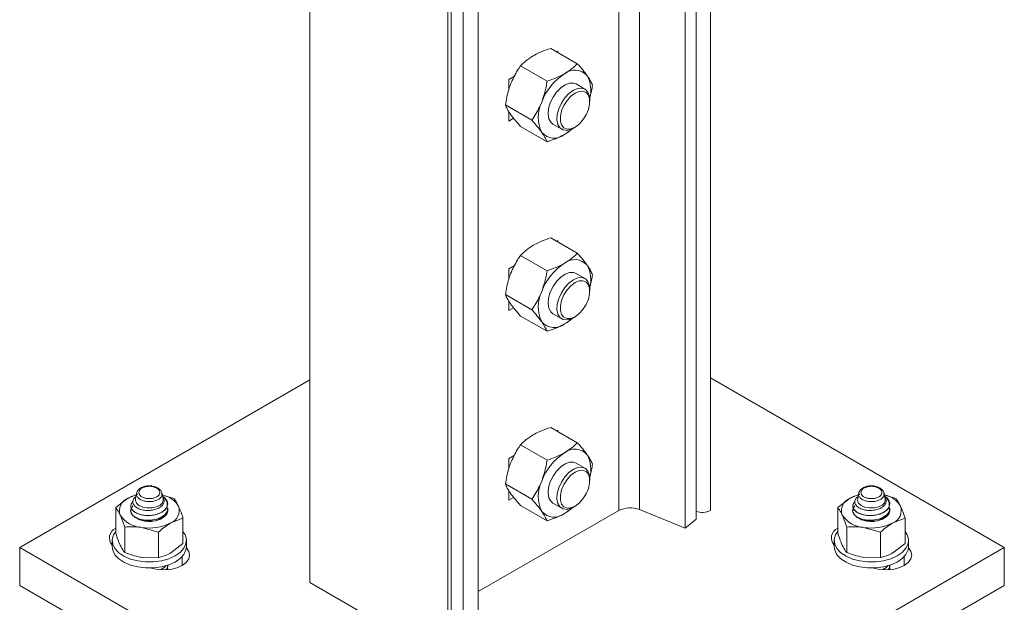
# Model space of a CAD drawing. Header units: millimetres. Extents: x 299 to 1025, y 4 to 1359.
# Tile 8 of 48: x 542 to 755, y 108 to 234. Entities that reach past the tile are written whole.
import ezdxf

# ---------------------------------------------------------------- set-up
doc = ezdxf.new("R2010")
doc.units = ezdxf.units.MM

msp = doc.modelspace()

# ---------------------------------------------------------------- linework, layer by layer
at = {"color": 7, "linetype": 'Continuous', "lineweight": 15}
for p, q in [((691.26, 128), (691.26, 506.31)), ((634.69, 95.34), (634.69, 322.16)), ((635.42, 96.36), (635.42, 322.32)), ((604.99, 112.48), (604.99, 318.13)), ((671.5, 127.98), (671.5, 291.28)), ((675.98, 128.2), (675.98, 291.51)), ((688.16, 126.1), (688.16, 289.41)), ((685.86, 124.21), (685.86, 287.52)), ((641.25, 261.77), (641.25, 98.46)), ((637.98, 260.44), (637.98, 97.13)), ((656.88, 227.56), (662.59, 224.26)), ((658.42, 226.98), (658.15, 226.83)), ((658.42, 226.67), (658.42, 226.98)), ((650.35, 223.79), (656.06, 220.49)), ((649.09, 221.6), (647.81, 220.86)), ((647.81, 220.86), (647.81, 218.7)), ((664.24, 218.78), (662.33, 219.88)), ((665.27, 216.08), (665.27, 216.49)), ((647.09, 215.37), (652.79, 212.07)), ((647.81, 213.97), (647.81, 211.88)), ((647.81, 211.88), (648.86, 212.49)), ((650.35, 210.72), (656.06, 207.43)), ((657.33, 211.22), (659.24, 210.12)), ((661.74, 210.37), (662.09, 210.57)), ((656.88, 186.73), (662.59, 183.43)), ((658.42, 186.16), (658.15, 186)), ((658.42, 185.84), (658.42, 186.16)), ((650.35, 182.96), (656.06, 179.66)), ((649.09, 180.77), (647.81, 180.03)), ((647.81, 180.03), (647.81, 177.87)), ((664.24, 177.95), (662.33, 179.06)), ((647.09, 174.54), (652.79, 171.25)), ((665.27, 175.26), (665.27, 175.66)), ((647.81, 173.15), (647.81, 171.05)), ((647.81, 171.05), (648.86, 171.66)), ((650.35, 169.89), (656.06, 166.6)), ((657.33, 170.39), (659.24, 169.29)), ((661.74, 169.54), (662.09, 169.74)), ((542.45, 120.02), (604.99, 156.12)), ((691.26, 156.57), (754.58, 120.02)), ((656.88, 145.9), (662.59, 142.61)), ((658.42, 145.33), (658.15, 145.17)), ((658.42, 145.02), (658.42, 145.33)), ((650.35, 142.13), (656.06, 138.84)), ((649.09, 139.95), (647.81, 139.21)), ((647.81, 139.21), (647.81, 137.05)), ((664.24, 137.13), (662.33, 138.23)), ((647.09, 133.71), (652.79, 130.42)), ((665.27, 134.43), (665.27, 134.84)), ((567.63, 131.66), (567.43, 130.56)), ((573.33, 130.56), (573.13, 131.66)), ((647.81, 132.32), (647.81, 130.22)), ((723.19, 131.66), (722.99, 130.56)), ((728.9, 130.56), (728.7, 131.66)), ((563.13, 128.62), (565.78, 130.63)), ((573, 131.36), (575.69, 130.57)), ((647.81, 130.22), (648.86, 130.83)), ((657.33, 129.57), (659.24, 128.47)), ((718.69, 128.62), (721.35, 130.63)), ((728.56, 131.36), (731.25, 130.57)), ((563.13, 123.12), (563.13, 128.62)), ((566.38, 128.98), (566.38, 128.97)), ((574.38, 128.46), (574.38, 128.47)), ((641.25, 110.52), (671.5, 127.98)), ((650.35, 129.07), (656.06, 125.77)), ((661.74, 128.71), (662.09, 128.92)), ((675.98, 128.2), (685.86, 124.21)), ((718.69, 123.12), (718.69, 128.62)), ((721.94, 128.98), (721.94, 128.97)), ((729.94, 128.46), (729.94, 128.47)), ((577.63, 126.38), (574.98, 125.32)), ((577.63, 120.88), (577.63, 126.38)), ((688.16, 126.1), (685.86, 124.21)), ((733.19, 126.38), (730.54, 125.32)), ((733.19, 120.88), (733.19, 126.38)), ((565.07, 118.94), (565.07, 124.44)), ((572.32, 123.32), (568.7, 124.35)), ((572.32, 117.82), (572.32, 123.32)), ((720.64, 118.94), (720.64, 124.44)), ((727.89, 123.32), (724.26, 124.35)), ((727.89, 117.82), (727.89, 123.32)), ((562.38, 121.53), (562.38, 120.22)), ((578.38, 120.22), (578.38, 121.53)), ((717.94, 121.53), (717.94, 120.22)), ((733.94, 120.22), (733.94, 121.53)), ((542.45, 120.02), (542.45, 111.85)), ((648.52, 58.79), (542.45, 120.02)), ((577.63, 120.88), (574.98, 118.87)), ((754.58, 120.02), (648.52, 58.79)), ((733.19, 120.88), (730.54, 118.87)), ((754.58, 120.02), (754.58, 111.85)), ((572.32, 117.82), (568.7, 117.9)), ((727.89, 117.82), (724.26, 117.9)), ((574.38, 116.21), (574.38, 116.22)), ((729.94, 116.21), (729.94, 116.22)), ((634.69, 95.34), (604.99, 112.48)), ((648.52, 50.62), (542.45, 111.85)), ((754.58, 111.85), (648.52, 50.62))]:
    msp.add_line(p, q, dxfattribs=at)
at = {"color": 8, "linetype": 'Continuous', "lineweight": 15}
for p, q in [((577.45, 118.06), (577.45, 116.14)), ((733.02, 118.06), (733.02, 116.14))]:
    msp.add_line(p, q, dxfattribs=at)
at = {"color": 7, "linetype": 'Continuous', "lineweight": 15, "flags": 128}
for points in [[(662.33, 219.88), (661.8, 220.08), (660.94, 220.07), (659.99, 219.72), (659.03, 219.07), (658.13, 218.15), (657.36, 217.05), (656.77, 215.83)], [(661.74, 210.37), (661.26, 210.13), (660.33, 209.89), (659.51, 210), (658.85, 210.43), (658.41, 211.16), (658.21, 212.14), (658.28, 213.28), (658.6, 214.52), (659.16, 215.75), (659.9, 216.88), (660.79, 217.83), (661.74, 218.53), (661.74, 218.53)], [(661.74, 218.53), (662.69, 218.93), (663.58, 219), (664.32, 218.73), (664.88, 218.14), (665.2, 217.28), (665.27, 216.49)], [(662.09, 217.92), (661.2, 217.25), (660.37, 216.34), (659.69, 215.26), (659.2, 214.1), (658.94, 212.95), (658.94, 211.9), (659.2, 211.05), (659.69, 210.45), (660.37, 210.16), (661.2, 210.2), (662.09, 210.57), (662.99, 211.24), (663.81, 212.15), (664.5, 213.23), (664.99, 214.39), (665.24, 215.54), (665.24, 216.59), (664.99, 217.44), (664.5, 218.04), (663.81, 218.33), (662.99, 218.29), (662.09, 217.92)], [(656.77, 215.83), (656.4, 214.59), (656.3, 213.42), (656.45, 212.41), (656.85, 211.63), (657.33, 211.22)], [(662.33, 179.06), (661.8, 179.25), (660.94, 179.24), (659.99, 178.9), (659.03, 178.24), (658.13, 177.33), (657.36, 176.22), (656.77, 175)], [(661.74, 169.54), (661.26, 169.3), (660.33, 169.07), (659.51, 169.17), (658.85, 169.6), (658.41, 170.33), (658.21, 171.31), (658.28, 172.46), (658.6, 173.69), (659.16, 174.92), (659.9, 176.05), (660.79, 177), (661.74, 177.71), (661.74, 177.71)], [(662.09, 177.09), (661.2, 176.43), (660.37, 175.52), (659.69, 174.44), (659.2, 173.27), (658.94, 172.12), (658.94, 171.08), (659.2, 170.22), (659.69, 169.62), (660.37, 169.33), (661.2, 169.38), (662.09, 169.74), (662.99, 170.41), (663.81, 171.32), (664.5, 172.4), (664.99, 173.56), (665.24, 174.71), (665.24, 175.76), (664.99, 176.62), (664.5, 177.21), (663.81, 177.5), (662.99, 177.46), (662.09, 177.09)], [(661.74, 177.71), (662.69, 178.11), (663.58, 178.17), (664.32, 177.9), (664.88, 177.31), (665.2, 176.45), (665.27, 175.66)], [(656.77, 175), (656.4, 173.76), (656.3, 172.59), (656.45, 171.58), (656.85, 170.81), (657.33, 170.39)], [(662.33, 138.23), (661.8, 138.43), (660.94, 138.41), (659.99, 138.07), (659.03, 137.41), (658.13, 136.5), (657.36, 135.39), (656.77, 134.17)], [(661.74, 128.71), (661.26, 128.47), (660.33, 128.24), (659.51, 128.34), (658.85, 128.77), (658.41, 129.51), (658.21, 130.48), (658.28, 131.63), (658.6, 132.86), (659.16, 134.09), (659.9, 135.22), (660.79, 136.18), (661.74, 136.88), (661.74, 136.88)], [(662.09, 136.27), (661.2, 135.6), (660.37, 134.69), (659.69, 133.61), (659.2, 132.45), (658.94, 131.3), (658.94, 130.25), (659.2, 129.39), (659.69, 128.8), (660.37, 128.51), (661.2, 128.55), (662.09, 128.92), (662.99, 129.58), (663.81, 130.49), (664.5, 131.57), (664.99, 132.74), (665.24, 133.89), (665.24, 134.93), (664.99, 135.79), (664.5, 136.39), (663.81, 136.68), (662.99, 136.64), (662.09, 136.27)], [(661.74, 136.88), (662.69, 137.28), (663.58, 137.34), (664.32, 137.07), (664.88, 136.49), (665.2, 135.62), (665.27, 134.84)], [(656.77, 134.17), (656.4, 132.93), (656.3, 131.76), (656.45, 130.76), (656.85, 129.98), (657.33, 129.57)], [(573.33, 130.56), (573.38, 130.26), (573.21, 129.67), (572.7, 129.16), (571.92, 128.77), (570.96, 128.56), (569.94, 128.54), (568.96, 128.73), (568.15, 129.09), (567.61, 129.6), (567.38, 130.17), (567.43, 130.56)], [(728.9, 130.56), (728.94, 130.26), (728.77, 129.67), (728.26, 129.16), (727.48, 128.77), (726.53, 128.56), (725.5, 128.54), (724.53, 128.73), (723.72, 129.09), (723.17, 129.6), (722.95, 130.17), (722.99, 130.56)], [(566.82, 129.03), (566.45, 128.41), (566.41, 127.72), (566.71, 127.05), (567.35, 126.47), (568.25, 126.02), (569.35, 125.75), (570.53, 125.67), (571.7, 125.8), (572.76, 126.12), (573.6, 126.61), (574.16, 127.21), (574.38, 127.89), (574.24, 128.57), (574.24, 128.57)], [(722.35, 128.99), (722.01, 128.41), (721.97, 127.72), (722.28, 127.05), (722.91, 126.47), (723.82, 126.02), (724.91, 125.75), (726.09, 125.67), (727.27, 125.8), (728.32, 126.12), (729.16, 126.61), (729.72, 127.21), (729.94, 127.89), (729.81, 128.57), (729.81, 128.57)], [(563.13, 123.48), (562.66, 122.73), (562.39, 121.74), (562.5, 120.75), (562.97, 119.79), (563.79, 118.91), (564.92, 118.15), (566.3, 117.55), (567.88, 117.14), (569.57, 116.93), (571.3, 116.94), (572.99, 117.16), (574.55, 117.59)], [(574.55, 117.59), (575.92, 118.2), (577.03, 118.96), (577.83, 119.85), (578.28, 120.81), (578.37, 121.81), (578.07, 122.79), (577.63, 123.48)], [(718.69, 123.48), (718.22, 122.73), (717.95, 121.74), (718.06, 120.75), (718.53, 119.79), (719.35, 118.91), (720.48, 118.15), (721.87, 117.55), (723.44, 117.14), (725.14, 116.93), (726.87, 116.94), (728.55, 117.16), (730.12, 117.59)], [(730.12, 117.59), (731.49, 118.2), (732.6, 118.96), (733.4, 119.85), (733.85, 120.81), (733.93, 121.81), (733.64, 122.79), (733.19, 123.48)], [(562.38, 120.22), (562.5, 119.44), (562.97, 118.48), (563.79, 117.6), (564.92, 116.84), (566.3, 116.25), (567.88, 115.83), (569.57, 115.63), (571.3, 115.63), (572.99, 115.85), (574.55, 116.28)], [(578.37, 119.93), (578.88, 119.2), (579.06, 118.38), (578.88, 117.56), (578.33, 116.8), (577.45, 116.14), (576.31, 115.63), (574.99, 115.32), (573.56, 115.21), (572.14, 115.32), (570.88, 115.61)], [(574.55, 116.28), (575.92, 116.89), (577.03, 117.66), (577.83, 118.54), (578.28, 119.51), (578.38, 120.22)], [(717.94, 120.22), (718.06, 119.44), (718.53, 118.48), (719.35, 117.6), (720.48, 116.84), (721.87, 116.25), (723.44, 115.83), (725.14, 115.63), (726.87, 115.63), (728.55, 115.85), (730.12, 116.28)], [(733.93, 119.93), (734.44, 119.2), (734.63, 118.38), (734.44, 117.56), (733.89, 116.8), (733.02, 116.14), (731.88, 115.63), (730.55, 115.32), (729.13, 115.21), (727.7, 115.32), (726.45, 115.61)], [(730.12, 116.28), (731.49, 116.89), (732.6, 117.66), (733.4, 118.54), (733.85, 119.51), (733.94, 120.22)]]:
    msp.add_lwpolyline(points, dxfattribs=at)
at = {"color": 7, "linetype": 'Continuous', "lineweight": 15}
for centre, radius, start, end in [((662.06, 219.36), 3.52, 40.533, 129.2478), ((666.45, 211.75), 12.28, 122.6381, 159.7728), ((658.93, 218.58), 6.56, 344.7605, 27.8871), ((661.46, 212.72), 7.3, 153.4363, 206.5637), ((655.07, 217.08), 9.36, 300.5352, 312.6582), ((657.6, 211.74), 3.52, 220.5329, 309.2482), ((666.45, 170.92), 12.28, 122.638, 159.7729), ((662.06, 178.53), 3.52, 40.533, 129.248), ((658.93, 177.75), 6.56, 344.7605, 27.8871), ((661.46, 171.9), 7.3, 153.4363, 206.5637), ((657.6, 170.92), 3.52, 220.5328, 309.2482), ((655.08, 176.25), 9.36, 300.5346, 312.6595), ((666.45, 130.09), 12.28, 122.638, 159.7729), ((662.06, 137.71), 3.52, 40.533, 129.248), ((658.93, 136.93), 6.56, 344.7605, 27.8871), ((661.46, 131.07), 7.3, 153.4363, 206.5637), ((566.8, 127.96), 2.86, 110.7418, 199.4614), ((569.66, 123.73), 7.92, 102.9153, 119.2987), ((572.08, 126.04), 5.43, 32.3521, 77.1442), ((722.36, 127.96), 2.86, 110.7424, 199.4607), ((725.22, 123.73), 7.92, 102.9155, 119.2984), ((727.64, 126.05), 5.43, 32.3507, 77.1452), ((572.73, 129.54), 1.67, 330.302, 334.5354), ((573.96, 128), 2.86, 290.7421, 19.4607), ((657.6, 130.09), 3.52, 220.5328, 309.2483), ((655.07, 135.43), 9.36, 300.5349, 312.6589), ((673.99, 123.1), 5.47, 68.694, 117.0888), ((689.48, 131.49), 3.92, 250.276, 297.048), ((728.29, 129.55), 1.67, 330.3118, 334.5316), ((729.53, 128), 2.86, 290.742, 19.4611), ((569.05, 130.28), 5.93, 213.4384, 266.5669), ((570.31, 130.14), 4.55, 237.8155, 316.3083), ((570.39, 134.19), 9.98, 260.2287, 297.3573), ((724.62, 130.28), 5.93, 213.4391, 266.5663), ((725.88, 130.14), 4.55, 237.8156, 316.3083), ((725.96, 134.19), 9.98, 260.229, 297.357), ((564.07, 122.09), 2.3, 113.9956, 222.8883), ((719.63, 122.09), 2.3, 113.9955, 222.8884)]:
    msp.add_arc(centre, radius, start, end, dxfattribs=at)
for points, knots in [([(653.11, 225.96), (653.19, 226.01), (653.78, 226.34), (655, 226.92), (656.25, 227.34), (656.88, 227.56)], [0, 0, 0, 0, 0.070087, 0.530784, 1, 1, 1, 1]), ([(650.35, 223.79), (650.74, 224.17), (651.53, 224.96), (652.58, 225.62), (653.11, 225.96)], [0, 0, 0, 0, 0.495459, 1, 1, 1, 1]), ([(650.35, 223.79), (650.14, 223.48), (649.31, 222.28), (648.68, 220.89), (648.21, 219.87)], [0, 0, 0, 0, 0.257551, 1, 1, 1, 1]), ([(659.83, 222.08), (659.91, 222.13), (660.49, 222.47), (661.48, 223.17), (662.22, 223.9), (662.59, 224.26)], [0, 0, 0, 0, 0.070087, 0.530784, 1, 1, 1, 1]), ([(662.59, 224.26), (663, 223.8), (663.82, 222.88), (664.42, 222.06), (664.73, 221.65)], [0, 0, 0, 0, 0.49546, 1, 1, 1, 1]), ([(656.06, 220.49), (656.73, 220.72), (658.09, 221.17), (659.24, 221.78), (659.83, 222.08)], [0, 0, 0, 0, 0.495459, 1, 1, 1, 1]), ([(664.73, 221.65), (664.77, 221.59), (665.06, 221.18), (665.5, 220.45), (665.74, 219.9), (665.86, 219.61)], [0, 0, 0, 0, 0.070086, 0.530782, 1, 1, 1, 1]), ([(648.21, 219.87), (648.07, 219.48), (647.55, 218.04), (647.28, 216.5), (647.09, 215.37)], [0, 0, 0, 0, 0.268635, 1, 1, 1, 1]), ([(656.06, 220.49), (656, 220.09), (655.76, 218.55), (655.28, 217.08), (654.93, 215.99)], [0, 0, 0, 0, 0.2575509, 1, 1, 1, 1]), ([(665.86, 219.61), (665.8, 219.22), (665.66, 218.25), (665.37, 217.34), (665.2, 216.8)], [0, 0, 0, 0, 0.4140018, 1, 1, 1, 1]), ([(648.21, 213.34), (648.18, 213.39), (647.89, 213.81), (647.44, 214.53), (647.21, 215.09), (647.09, 215.37)], [0, 0, 0, 0, 0.070086, 0.53078, 1, 1, 1, 1]), ([(654.93, 215.99), (654.77, 215.61), (654.19, 214.2), (653.38, 212.97), (652.79, 212.07)], [0, 0, 0, 0, 0.268635, 1, 1, 1, 1]), ([(650.35, 210.72), (649.95, 211.18), (649.12, 212.11), (648.52, 212.92), (648.21, 213.34)], [0, 0, 0, 0, 0.4954574, 1, 1, 1, 1]), ([(654.93, 209.46), (654.89, 209.51), (654.59, 209.93), (653.93, 210.78), (653.17, 211.64), (652.79, 212.07)], [0, 0, 0, 0, 0.070086, 0.53078, 1, 1, 1, 1]), ([(661.73, 210.4), (661.61, 210.29), (661.08, 209.78), (660.37, 209.35), (659.83, 209.02)], [0, 0, 0, 0, 0.228578, 1, 1, 1, 1]), ([(656.06, 207.43), (655.93, 207.72), (655.68, 208.32), (655.18, 209.08), (654.93, 209.46)], [0, 0, 0, 0, 0.4954574, 1, 1, 1, 1]), ([(659.83, 209.02), (659.75, 208.98), (659.16, 208.64), (657.95, 208.07), (656.69, 207.64), (656.06, 207.43)], [0, 0, 0, 0, 0.070087, 0.530782, 1, 1, 1, 1]), ([(653.11, 185.14), (653.19, 185.18), (653.78, 185.52), (655, 186.09), (656.25, 186.51), (656.88, 186.73)], [0, 0, 0, 0, 0.070087, 0.530784, 1, 1, 1, 1]), ([(650.35, 182.96), (650.74, 183.35), (651.53, 184.13), (652.58, 184.8), (653.11, 185.14)], [0, 0, 0, 0, 0.495459, 1, 1, 1, 1]), ([(650.35, 182.96), (650.14, 182.65), (649.31, 181.45), (648.68, 180.07), (648.21, 179.04)], [0, 0, 0, 0, 0.257551, 1, 1, 1, 1]), ([(659.83, 181.26), (659.91, 181.3), (660.49, 181.64), (661.48, 182.35), (662.22, 183.07), (662.59, 183.43)], [0, 0, 0, 0, 0.070087, 0.530784, 1, 1, 1, 1]), ([(662.59, 183.43), (663, 182.98), (663.82, 182.05), (664.42, 181.23), (664.73, 180.82)], [0, 0, 0, 0, 0.495459, 1, 1, 1, 1]), ([(656.06, 179.66), (656.73, 179.89), (658.09, 180.34), (659.24, 180.95), (659.83, 181.26)], [0, 0, 0, 0, 0.495459, 1, 1, 1, 1]), ([(664.73, 180.82), (664.77, 180.76), (665.06, 180.35), (665.5, 179.63), (665.74, 179.07), (665.86, 178.79)], [0, 0, 0, 0, 0.070086, 0.530782, 1, 1, 1, 1]), ([(648.21, 179.04), (648.07, 178.65), (647.55, 177.21), (647.28, 175.67), (647.09, 174.54)], [0, 0, 0, 0, 0.268634, 1, 1, 1, 1]), ([(656.06, 179.66), (656, 179.27), (655.76, 177.72), (655.28, 176.25), (654.93, 175.16)], [0, 0, 0, 0, 0.257551, 1, 1, 1, 1]), ([(665.86, 178.79), (665.8, 178.39), (665.66, 177.43), (665.37, 176.51), (665.2, 175.97)], [0, 0, 0, 0, 0.4140018, 1, 1, 1, 1]), ([(648.21, 172.51), (648.18, 172.56), (647.89, 172.98), (647.44, 173.7), (647.21, 174.26), (647.09, 174.54)], [0, 0, 0, 0, 0.070086, 0.530782, 1, 1, 1, 1]), ([(654.93, 175.16), (654.77, 174.78), (654.19, 173.38), (653.38, 172.15), (652.79, 171.25)], [0, 0, 0, 0, 0.268634, 1, 1, 1, 1]), ([(650.35, 169.89), (649.95, 170.35), (649.12, 171.28), (648.52, 172.1), (648.21, 172.51)], [0, 0, 0, 0, 0.495457, 1, 1, 1, 1]), ([(654.93, 168.63), (654.89, 168.69), (654.59, 169.11), (653.93, 169.96), (653.17, 170.81), (652.79, 171.25)], [0, 0, 0, 0, 0.070086, 0.530782, 1, 1, 1, 1]), ([(656.06, 166.6), (655.93, 166.89), (655.68, 167.49), (655.18, 168.25), (654.93, 168.63)], [0, 0, 0, 0, 0.495457, 1, 1, 1, 1]), ([(659.83, 168.19), (659.75, 168.15), (659.16, 167.81), (657.95, 167.24), (656.69, 166.81), (656.06, 166.6)], [0, 0, 0, 0, 0.070087, 0.530782, 1, 1, 1, 1]), ([(661.73, 169.58), (661.61, 169.46), (661.08, 168.96), (660.37, 168.53), (659.83, 168.19)], [0, 0, 0, 0, 0.228578, 1, 1, 1, 1]), ([(650.35, 142.13), (650.74, 142.52), (651.53, 143.3), (652.58, 143.97), (653.11, 144.31)], [0, 0, 0, 0, 0.495459, 1, 1, 1, 1]), ([(653.11, 144.31), (653.19, 144.35), (653.78, 144.69), (655, 145.26), (656.25, 145.69), (656.88, 145.9)], [0, 0, 0, 0, 0.070087, 0.530784, 1, 1, 1, 1]), ([(650.35, 142.13), (650.14, 141.82), (649.31, 140.62), (648.68, 139.24), (648.21, 138.21)], [0, 0, 0, 0, 0.257551, 1, 1, 1, 1]), ([(659.83, 140.43), (659.91, 140.48), (660.49, 140.82), (661.48, 141.52), (662.22, 142.24), (662.59, 142.61)], [0, 0, 0, 0, 0.070087, 0.530784, 1, 1, 1, 1]), ([(662.59, 142.61), (663, 142.15), (663.82, 141.22), (664.42, 140.4), (664.73, 139.99)], [0, 0, 0, 0, 0.495458, 1, 1, 1, 1]), ([(656.06, 138.84), (656.73, 139.06), (658.09, 139.51), (659.24, 140.12), (659.83, 140.43)], [0, 0, 0, 0, 0.495459, 1, 1, 1, 1]), ([(648.21, 138.21), (648.07, 137.83), (647.55, 136.39), (647.28, 134.84), (647.09, 133.71)], [0, 0, 0, 0, 0.268634, 1, 1, 1, 1]), ([(656.06, 138.84), (656, 138.44), (655.76, 136.9), (655.28, 135.43), (654.93, 134.34)], [0, 0, 0, 0, 0.257551, 1, 1, 1, 1]), ([(664.73, 139.99), (664.77, 139.94), (665.06, 139.52), (665.5, 138.8), (665.74, 138.24), (665.86, 137.96)], [0, 0, 0, 0, 0.070086, 0.530782, 1, 1, 1, 1]), ([(665.86, 137.96), (665.8, 137.56), (665.66, 136.6), (665.37, 135.68), (665.2, 135.15)], [0, 0, 0, 0, 0.4140018, 1, 1, 1, 1]), ([(648.21, 131.68), (648.18, 131.74), (647.89, 132.15), (647.44, 132.87), (647.21, 133.43), (647.09, 133.71)], [0, 0, 0, 0, 0.070085, 0.530782, 1, 1, 1, 1]), ([(654.93, 134.34), (654.77, 133.96), (654.19, 132.55), (653.38, 131.32), (652.79, 130.42)], [0, 0, 0, 0, 0.268634, 1, 1, 1, 1]), ([(569.11, 133.09), (568.96, 133.04), (568.56, 132.9), (568.06, 132.52), (567.69, 132.04), (567.67, 131.7), (567.66, 131.57)], [0, 0, 0, 0, 0.185136, 0.507509, 0.813885, 1, 1, 1, 1]), ([(569.27, 133.03), (569.15, 132.99), (568.8, 132.85), (568.46, 132.6), (568.19, 132.26), (568.08, 131.88), (568.21, 131.43), (568.59, 131.03), (569.18, 130.73), (569.83, 130.58), (570.51, 130.54), (571.19, 130.61), (571.85, 130.84), (572.35, 131.18), (572.63, 131.59), (572.67, 132.05), (572.43, 132.48), (571.99, 132.84), (571.58, 132.99), (571.4, 133.06)], [0, 0, 0, 0, 0.037684, 0.102525, 0.134591, 0.199413, 0.264524, 0.329265, 0.39314, 0.456136, 0.500097, 0.562775, 0.625458, 0.688084, 0.751245, 0.815307, 0.880156, 0.945262, 1, 1, 1, 1]), ([(570.31, 133.3), (570.25, 133.3), (569.9, 133.3), (569.47, 133.23), (569.17, 133.12), (569.11, 133.1)], [0, 0, 0, 0, 0.153068, 0.847169, 1, 1, 1, 1]), ([(569.11, 133.09), (569.12, 133.1), (569.16, 133.11), (569.21, 133.08), (569.25, 133.05), (569.27, 133.04), (569.27, 133.03)], [0, 0, 0, 0, 0.29295, 0.776943, 0.915325, 1, 1, 1, 1]), ([(570.32, 133.21), (570.22, 133.21), (570, 133.2), (569.67, 133.15), (569.42, 133.09), (569.3, 133.04), (569.27, 133.03)], [0, 0, 0, 0, 0.261194, 0.600227, 0.914308, 1, 1, 1, 1]), ([(571.54, 133.13), (571.46, 133.15), (571.13, 133.26), (570.7, 133.31), (570.37, 133.3), (570.31, 133.3)], [0, 0, 0, 0, 0.214787, 0.877698, 1, 1, 1, 1]), ([(570.32, 133.21), (570.32, 133.22), (570.32, 133.23), (570.32, 133.27), (570.32, 133.3), (570.31, 133.3), (570.31, 133.3)], [0, 0, 0, 0, 0.094387, 0.220019, 0.773406, 1, 1, 1, 1]), ([(571.4, 133.06), (571.26, 133.1), (571.03, 133.16), (570.69, 133.2), (570.46, 133.21), (570.34, 133.21), (570.32, 133.21)], [0, 0, 0, 0, 0.401299, 0.674873, 0.948411, 1, 1, 1, 1]), ([(571.54, 133.13), (571.53, 133.13), (571.5, 133.14), (571.45, 133.11), (571.42, 133.08), (571.4, 133.07), (571.4, 133.06)], [0, 0, 0, 0, 0.256854, 0.764997, 0.911789, 1, 1, 1, 1]), ([(573.1, 131.55), (573.09, 131.68), (573.08, 132.02), (572.72, 132.49), (572.2, 132.9), (571.74, 133.05), (571.54, 133.12)], [0, 0, 0, 0, 0.177724, 0.462418, 0.761821, 1, 1, 1, 1]), ([(650.35, 129.07), (649.95, 129.53), (649.12, 130.45), (648.52, 131.27), (648.21, 131.68)], [0, 0, 0, 0, 0.495457, 1, 1, 1, 1]), ([(724.67, 133.09), (724.53, 133.04), (724.13, 132.9), (723.63, 132.52), (723.26, 132.04), (723.23, 131.7), (723.22, 131.57)], [0, 0, 0, 0, 0.1851303, 0.5075075, 0.8138782, 1, 1, 1, 1]), ([(724.83, 133.03), (724.71, 132.99), (724.36, 132.85), (724.02, 132.6), (723.75, 132.26), (723.64, 131.88), (723.77, 131.43), (724.15, 131.03), (724.74, 130.73), (725.39, 130.58), (726.07, 130.54), (726.75, 130.61), (727.42, 130.84), (727.92, 131.18), (728.2, 131.59), (728.23, 132.05), (728, 132.48), (727.56, 132.84), (727.15, 132.99), (726.96, 133.06)], [0, 0, 0, 0, 0.0376855, 0.1025276, 0.1345922, 0.1994143, 0.2645252, 0.3292657, 0.3931401, 0.456136, 0.5000966, 0.5627738, 0.6254575, 0.688084, 0.7512451, 0.8153077, 0.8801562, 0.9452614, 1, 1, 1, 1]), ([(724.67, 133.09), (724.69, 133.1), (724.72, 133.11), (724.77, 133.08), (724.82, 133.05), (724.83, 133.04), (724.83, 133.03)], [0, 0, 0, 0, 0.2929535, 0.7769616, 0.9153244, 1, 1, 1, 1]), ([(725.88, 133.3), (725.81, 133.3), (725.46, 133.3), (725.04, 133.23), (724.73, 133.12), (724.68, 133.1)], [0, 0, 0, 0, 0.153066, 0.84717, 1, 1, 1, 1]), ([(725.88, 133.21), (725.79, 133.21), (725.57, 133.2), (725.24, 133.15), (724.99, 133.09), (724.86, 133.04), (724.83, 133.03)], [0, 0, 0, 0, 0.261204, 0.600249, 0.914319, 1, 1, 1, 1]), ([(727.11, 133.13), (727.02, 133.15), (726.69, 133.26), (726.26, 133.31), (725.93, 133.3), (725.88, 133.3)], [0, 0, 0, 0, 0.214782, 0.877708, 1, 1, 1, 1]), ([(725.88, 133.21), (725.88, 133.22), (725.88, 133.23), (725.88, 133.27), (725.88, 133.3), (725.88, 133.3), (725.88, 133.3)], [0, 0, 0, 0, 0.094382, 0.220009, 0.773417, 1, 1, 1, 1]), ([(726.96, 133.06), (726.83, 133.1), (726.6, 133.16), (726.25, 133.2), (726.02, 133.21), (725.9, 133.21), (725.88, 133.21)], [0, 0, 0, 0, 0.401302, 0.674877, 0.948409, 1, 1, 1, 1]), ([(727.11, 133.13), (727.1, 133.13), (727.07, 133.14), (727.02, 133.11), (726.98, 133.08), (726.97, 133.07), (726.96, 133.06)], [0, 0, 0, 0, 0.256868, 0.764993, 0.911834, 1, 1, 1, 1]), ([(728.66, 131.55), (728.66, 131.68), (728.65, 132.02), (728.29, 132.49), (727.77, 132.9), (727.31, 133.05), (727.1, 133.12)], [0, 0, 0, 0, 0.177721, 0.462416, 0.761818, 1, 1, 1, 1]), ([(565.78, 130.63), (565.85, 130.67), (566.56, 131.08), (567.27, 131.29), (567.91, 131.48)], [0, 0, 0, 0, 0.087702, 1, 1, 1, 1]), ([(574.18, 128.72), (574.08, 128.56), (573.78, 128.08), (572.79, 127.41), (571.19, 126.93), (569.33, 126.88), (567.56, 127.33), (566.5, 128.21), (566.25, 129.17), (566.66, 129.68), (566.85, 129.92)], [0, 0, 0, 0, 0.060926, 0.19084, 0.322938, 0.452771, 0.607445, 0.76125, 0.891416, 1, 1, 1, 1]), ([(573.41, 130.53), (573.46, 130.42), (573.62, 130.1), (573.5, 129.54), (573.07, 128.93), (572.31, 128.43), (571.32, 128.09), (570.2, 127.96), (569.07, 128.05), (568.06, 128.34), (567.29, 128.82), (566.83, 129.42), (566.78, 130.08), (567.01, 130.63), (567.38, 130.89), (567.5, 130.97)], [0, 0, 0, 0, 0.042473, 0.119718, 0.199131, 0.278855, 0.359786, 0.441974, 0.524457, 0.609094, 0.693687, 0.780227, 0.867298, 0.955369, 1, 1, 1, 1]), ([(573.08, 131.1), (573.2, 131.04), (573.67, 130.82), (574.15, 130.24), (574.42, 129.51), (574.29, 129.04), (574.24, 128.83)], [0, 0, 0, 0, 0.11383, 0.426848, 0.745237, 1, 1, 1, 1]), ([(574.18, 128.72), (574.22, 129.01), (574.31, 129.62), (573.95, 130.41), (573.45, 130.81), (573.26, 130.96)], [0, 0, 0, 0, 0.375733, 0.758704, 1, 1, 1, 1]), ([(576.66, 128.95), (576.57, 129.13), (576.24, 129.81), (575.92, 130.25), (575.69, 130.57)], [0, 0, 0, 0, 0.2686326, 1, 1, 1, 1]), ([(654.93, 127.8), (654.89, 127.86), (654.59, 128.28), (653.93, 129.13), (653.17, 129.99), (652.79, 130.42)], [0, 0, 0, 0, 0.070085, 0.530782, 1, 1, 1, 1]), ([(721.35, 130.63), (721.41, 130.67), (722.13, 131.08), (722.83, 131.29), (723.47, 131.48)], [0, 0, 0, 0, 0.0877015, 1, 1, 1, 1]), ([(729.74, 128.72), (729.65, 128.56), (729.34, 128.08), (728.36, 127.41), (726.75, 126.93), (724.89, 126.88), (723.13, 127.33), (722.06, 128.21), (721.81, 129.17), (722.22, 129.68), (722.41, 129.92)], [0, 0, 0, 0, 0.0609263, 0.1908423, 0.3229383, 0.452772, 0.607446, 0.7612498, 0.8914163, 1, 1, 1, 1]), ([(728.97, 130.53), (729.03, 130.42), (729.19, 130.1), (729.07, 129.54), (728.64, 128.93), (727.88, 128.43), (726.89, 128.09), (725.77, 127.96), (724.64, 128.05), (723.63, 128.34), (722.85, 128.82), (722.39, 129.42), (722.34, 130.08), (722.57, 130.63), (722.94, 130.89), (723.07, 130.97)], [0, 0, 0, 0, 0.042474, 0.119718, 0.19913, 0.278855, 0.359786, 0.441974, 0.524458, 0.609094, 0.693687, 0.780227, 0.867298, 0.955369, 1, 1, 1, 1]), ([(728.64, 131.1), (728.77, 131.04), (729.23, 130.82), (729.71, 130.24), (729.99, 129.51), (729.86, 129.04), (729.8, 128.83)], [0, 0, 0, 0, 0.11383, 0.426845, 0.745235, 1, 1, 1, 1]), ([(729.74, 128.72), (729.79, 129.01), (729.88, 129.62), (729.51, 130.41), (729.01, 130.81), (728.82, 130.96)], [0, 0, 0, 0, 0.375731, 0.758704, 1, 1, 1, 1]), ([(732.22, 128.95), (732.13, 129.13), (731.81, 129.81), (731.49, 130.25), (731.25, 130.57)], [0, 0, 0, 0, 0.268635, 1, 1, 1, 1]), ([(564.1, 127.01), (564.01, 127.19), (563.69, 127.87), (563.37, 128.31), (563.13, 128.62)], [0, 0, 0, 0, 0.268633, 1, 1, 1, 1]), ([(574.27, 128.47), (574.28, 128.21), (574.3, 127.78), (573.75, 127.07), (572.8, 126.39), (571.19, 125.91), (569.33, 125.86), (567.55, 126.31), (566.52, 127.19), (566.24, 127.97), (566.49, 128.33), (566.54, 128.4)], [0, 0, 0, 0, 0.094697, 0.154337, 0.281509, 0.410818, 0.537911, 0.68932, 0.839878, 0.967296, 1, 1, 1, 1]), ([(566.39, 128.97), (566.41, 128.79), (566.46, 128.39), (566.94, 127.82), (567.72, 127.34), (568.71, 127.02), (569.82, 126.89), (571.02, 126.94), (572.16, 127.19), (573.11, 127.62), (573.85, 128.17), (574.1, 128.6), (574.24, 128.83)], [0, 0, 0, 0, 0.086504, 0.198102, 0.297903, 0.39722, 0.503278, 0.594302, 0.708291, 0.808946, 0.897367, 1, 1, 1, 1]), ([(566.45, 127.57), (566.47, 127.52), (566.53, 127.33), (566.8, 126.94), (567.25, 126.6), (567.64, 126.4), (567.76, 126.35), (567.8, 126.32), (567.81, 126.32), (567.82, 126.32), (567.82, 126.32), (567.82, 126.32), (567.82, 126.32), (567.82, 126.32), (567.82, 126.32), (567.82, 126.32), (567.82, 126.32), (567.83, 126.32), (567.93, 126.27), (568.42, 126.08), (569.36, 125.89), (570.54, 125.88), (571.69, 126.04), (572.7, 126.38), (573.4, 126.81), (573.83, 127.18), (574.2, 127.65), (574.39, 128.11), (574.37, 128.41), (574.37, 128.46)], [0, 0, 0, 0, 0.021426, 0.091835, 0.19511, 0.219314, 0.231418, 0.234444, 0.234822, 0.234917, 0.23494, 0.234952, 0.234954, 0.234956, 0.234966, 0.235008, 0.235182, 0.23555, 0.237305, 0.267646, 0.394322, 0.489062, 0.565727, 0.687733, 0.769894, 0.808805, 0.874876, 0.980679, 1, 1, 1, 1]), ([(577.63, 126.38), (577.55, 126.63), (577.23, 127.59), (576.9, 128.37), (576.66, 128.95)], [0, 0, 0, 0, 0.257554, 1, 1, 1, 1]), ([(656.06, 125.77), (655.93, 126.07), (655.68, 126.66), (655.18, 127.42), (654.93, 127.8)], [0, 0, 0, 0, 0.495457, 1, 1, 1, 1]), ([(659.83, 127.37), (659.75, 127.32), (659.16, 126.99), (657.95, 126.41), (656.69, 125.99), (656.06, 125.77)], [0, 0, 0, 0, 0.070087, 0.530782, 1, 1, 1, 1]), ([(661.73, 128.75), (661.61, 128.63), (661.08, 128.13), (660.37, 127.7), (659.83, 127.37)], [0, 0, 0, 0, 0.228578, 1, 1, 1, 1]), ([(719.67, 127.01), (719.58, 127.19), (719.25, 127.87), (718.93, 128.31), (718.69, 128.62)], [0, 0, 0, 0, 0.268635, 1, 1, 1, 1]), ([(729.83, 128.47), (729.84, 128.21), (729.86, 127.78), (729.31, 127.07), (728.37, 126.39), (726.75, 125.91), (724.89, 125.86), (723.12, 126.31), (722.09, 127.19), (721.8, 127.97), (722.05, 128.33), (722.1, 128.4)], [0, 0, 0, 0, 0.094697, 0.154337, 0.281511, 0.410819, 0.537912, 0.689321, 0.839878, 0.967297, 1, 1, 1, 1]), ([(721.95, 128.97), (721.97, 128.79), (722.02, 128.39), (722.5, 127.82), (723.28, 127.34), (724.28, 127.02), (725.38, 126.89), (726.58, 126.94), (727.72, 127.19), (728.68, 127.62), (729.41, 128.17), (729.66, 128.6), (729.8, 128.83)], [0, 0, 0, 0, 0.086502, 0.198101, 0.297903, 0.397219, 0.503279, 0.594301, 0.708291, 0.808946, 0.897366, 1, 1, 1, 1]), ([(722.02, 127.57), (722.03, 127.52), (722.09, 127.33), (722.37, 126.94), (722.81, 126.6), (723.21, 126.4), (723.32, 126.35), (723.37, 126.32), (723.38, 126.32), (723.38, 126.32), (723.38, 126.32), (723.38, 126.32), (723.38, 126.32), (723.38, 126.32), (723.38, 126.32), (723.38, 126.32), (723.38, 126.32), (723.39, 126.32), (723.49, 126.27), (723.99, 126.08), (724.92, 125.89), (726.11, 125.88), (727.25, 126.04), (728.27, 126.38), (728.96, 126.81), (729.39, 127.18), (729.76, 127.65), (729.95, 128.11), (729.94, 128.41), (729.94, 128.46)], [0, 0, 0, 0, 0.021426, 0.091835, 0.19511, 0.219315, 0.231419, 0.234445, 0.234823, 0.234917, 0.234941, 0.234953, 0.234954, 0.234956, 0.234967, 0.235009, 0.235182, 0.23555, 0.237305, 0.267647, 0.394322, 0.489064, 0.565729, 0.687733, 0.769895, 0.808807, 0.874876, 0.98068, 1, 1, 1, 1]), ([(733.19, 126.38), (733.11, 126.63), (732.8, 127.59), (732.47, 128.37), (732.22, 128.95)], [0, 0, 0, 0, 0.257552, 1, 1, 1, 1]), ([(565.07, 124.44), (564.99, 124.69), (564.68, 125.65), (564.35, 126.43), (564.1, 127.01)], [0, 0, 0, 0, 0.2575504, 1, 1, 1, 1]), ([(574.98, 125.32), (574.91, 125.29), (574.02, 124.76), (573.14, 124.01), (572.32, 123.32)], [0, 0, 0, 0, 0.070216, 1, 1, 1, 1]), ([(720.64, 124.44), (720.56, 124.69), (720.24, 125.65), (719.91, 126.43), (719.67, 127.01)], [0, 0, 0, 0, 0.2575506, 1, 1, 1, 1]), ([(730.54, 125.32), (730.48, 125.29), (729.58, 124.76), (728.7, 124.01), (727.89, 123.32)], [0, 0, 0, 0, 0.070216, 1, 1, 1, 1]), ([(564.1, 120.56), (564.01, 120.75), (563.69, 121.49), (563.37, 122.43), (563.13, 123.12)], [0, 0, 0, 0, 0.268633, 1, 1, 1, 1]), ([(568.7, 124.35), (568.61, 124.37), (567.39, 124.55), (566.19, 124.49), (565.07, 124.44)], [0, 0, 0, 0, 0.070217, 1, 1, 1, 1]), ([(719.67, 120.56), (719.58, 120.75), (719.25, 121.49), (718.93, 122.43), (718.69, 123.12)], [0, 0, 0, 0, 0.268635, 1, 1, 1, 1]), ([(724.26, 124.35), (724.18, 124.37), (722.95, 124.55), (721.75, 124.49), (720.64, 124.44)], [0, 0, 0, 0, 0.070213, 1, 1, 1, 1]), ([(565.07, 118.94), (564.99, 119.04), (564.68, 119.45), (564.35, 120.08), (564.1, 120.56)], [0, 0, 0, 0, 0.2575504, 1, 1, 1, 1]), ([(568.7, 117.9), (568.61, 117.92), (567.39, 118.11), (566.19, 118.54), (565.07, 118.94)], [0, 0, 0, 0, 0.070217, 1, 1, 1, 1]), ([(574.98, 118.87), (574.91, 118.84), (574.02, 118.33), (573.14, 118.06), (572.32, 117.82)], [0, 0, 0, 0, 0.070216, 1, 1, 1, 1]), ([(720.64, 118.94), (720.56, 119.04), (720.24, 119.45), (719.91, 120.08), (719.67, 120.56)], [0, 0, 0, 0, 0.2575506, 1, 1, 1, 1]), ([(724.26, 117.9), (724.18, 117.92), (722.95, 118.11), (721.75, 118.54), (720.64, 118.94)], [0, 0, 0, 0, 0.070213, 1, 1, 1, 1]), ([(730.54, 118.87), (730.48, 118.84), (729.58, 118.33), (728.7, 118.06), (727.89, 117.82)], [0, 0, 0, 0, 0.070216, 1, 1, 1, 1]), ([(572.81, 115.28), (572.99, 115.36), (573.47, 115.59), (573.77, 115.92), (573.96, 116.13)], [0, 0, 0, 0, 0.3584787, 1, 1, 1, 1]), ([(573.94, 116.12), (573.91, 116.09), (573.68, 115.75), (573.23, 115.5), (572.82, 115.28)], [0, 0, 0, 0, 0.106962, 1, 1, 1, 1]), ([(574.03, 115.28), (574.1, 115.36), (574.35, 115.65), (574.37, 115.98), (574.37, 116.21)], [0, 0, 0, 0, 0.290295, 1, 1, 1, 1]), ([(574.27, 116.23), (574.3, 115.96), (574.33, 115.63), (574.1, 115.34), (574.06, 115.28)], [0, 0, 0, 0, 0.8091461, 1, 1, 1, 1]), ([(574.26, 115.71), (574.28, 115.68), (574.41, 115.52), (574.33, 115.35), (574.27, 115.2)], [0, 0, 0, 0, 0.166806, 1, 1, 1, 1]), ([(728.38, 115.28), (728.55, 115.36), (729.04, 115.59), (729.33, 115.92), (729.52, 116.13)], [0, 0, 0, 0, 0.3584756, 1, 1, 1, 1]), ([(729.5, 116.12), (729.47, 116.09), (729.25, 115.75), (728.79, 115.5), (728.38, 115.28)], [0, 0, 0, 0, 0.1069473, 1, 1, 1, 1]), ([(729.59, 115.28), (729.66, 115.36), (729.91, 115.65), (729.93, 115.98), (729.94, 116.21)], [0, 0, 0, 0, 0.290302, 1, 1, 1, 1]), ([(729.83, 116.23), (729.86, 115.96), (729.89, 115.63), (729.67, 115.34), (729.62, 115.28)], [0, 0, 0, 0, 0.809145, 1, 1, 1, 1]), ([(729.83, 115.71), (729.85, 115.68), (729.97, 115.52), (729.9, 115.35), (729.83, 115.2)], [0, 0, 0, 0, 0.1668144, 1, 1, 1, 1])]:
    msp.add_open_spline(points, degree=3, knots=knots, dxfattribs=at)
at = {"color": 8, "linetype": 'Continuous', "lineweight": 15}
for points, knots in [([(573.11, 131.56), (573.11, 131.43), (573.12, 131.11), (572.78, 130.66), (572.18, 130.25), (571.37, 129.98), (570.54, 129.89), (569.7, 129.94), (568.91, 130.12), (568.19, 130.48), (567.75, 130.95), (567.57, 131.34), (567.63, 131.54), (567.64, 131.56)], [0, 0, 0, 0, 0.0793008, 0.1830227, 0.2860928, 0.3893873, 0.4926263, 0.5650217, 0.6688351, 0.7740118, 0.8803885, 0.9871451, 1, 1, 1, 1]), ([(728.67, 131.56), (728.68, 131.43), (728.69, 131.11), (728.34, 130.66), (727.74, 130.25), (726.93, 129.98), (726.1, 129.89), (725.27, 129.94), (724.47, 130.12), (723.75, 130.48), (723.31, 130.95), (723.13, 131.34), (723.2, 131.54), (723.21, 131.56)], [0, 0, 0, 0, 0.079302, 0.183023, 0.286095, 0.389389, 0.492629, 0.565023, 0.668837, 0.774013, 0.880391, 0.987146, 1, 1, 1, 1])]:
    msp.add_open_spline(points, degree=3, knots=knots, dxfattribs=at)

doc.saveas('drawing.dxf')
